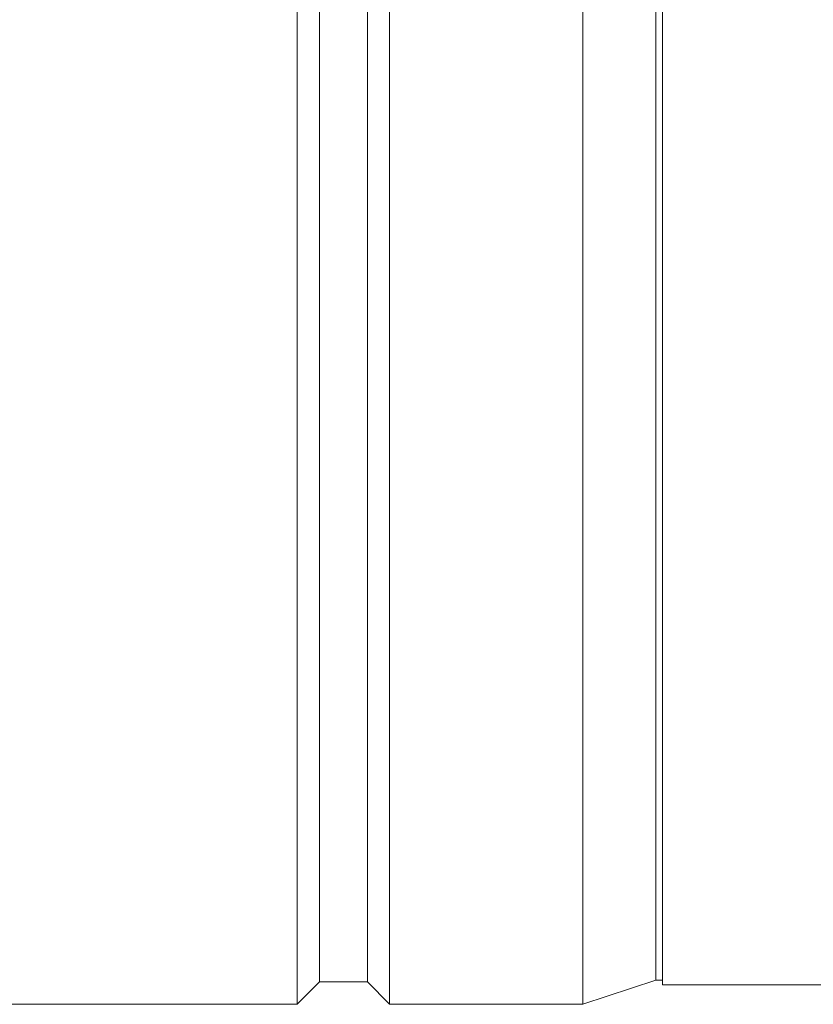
# Model space of a CAD drawing. Header units: millimetres. Extents: x 6353 to 6464, y -1284 to -1026.
# Tile 2 of 9: x 6382.27 to 6390.53, y -1268.16 to -1257.91. Entities that reach past the tile are written whole.
import ezdxf

# ---------------------------------------------------------------- set-up
doc = ezdxf.new("R2010")
doc.units = ezdxf.units.MM
doc.header["$LTSCALE"] = 0.667
doc.layers.add('1', color=7, linetype='Continuous', true_color=0xffffff)

msp = doc.modelspace()

# ---------------------------------------------------------------- linework, layer by layer
at = {"layer": '1', "color": 7, "linetype": 'Continuous', "lineweight": 18}
for p, q in [((6385.163, -1247.109), (6385.163, -1268.16)), ((6385.394, -1247.109), (6385.394, -1267.928)), ((6385.894, -1247.109), (6385.894, -1267.928)), ((6386.124, -1247.109), (6386.124, -1268.16)), ((6388.136, -1247.109), (6388.136, -1268.16)), ((6388.893, -1247.109), (6388.893, -1267.909)), ((6388.964, -1267.959), (6388.964, -1247.668)), ((6385.163, -1268.16), (6385.394, -1267.928)), ((6385.394, -1267.928), (6385.894, -1267.928)), ((6385.894, -1267.928), (6386.124, -1268.16)), ((6388.136, -1268.16), (6388.893, -1267.909)), ((6388.893, -1267.909), (6388.964, -1267.909)), ((6388.964, -1267.959), (6393.566, -1267.959)), ((6378.477, -1268.16), (6385.163, -1268.16)), ((6386.124, -1268.16), (6388.136, -1268.16))]:
    msp.add_line(p, q, dxfattribs=at)

doc.saveas('drawing.dxf')
